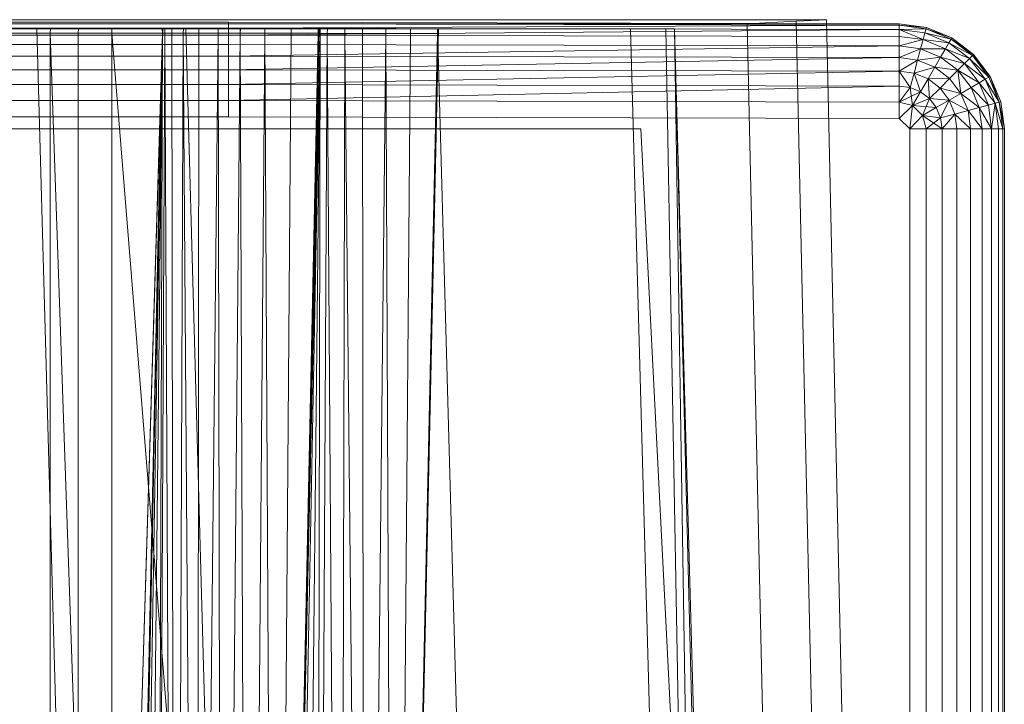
# Model space of a CAD drawing. Header units: metres. Extents: x 391.1 to 430.4, y 12.7 to 28.4.
# Tile 64 of 168: x 401.9462 to 402.0834, y 28.0042 to 28.0995. Entities that reach past the tile are written whole.
import ezdxf

# ---------------------------------------------------------------- set-up
doc = ezdxf.new("R2010")
doc.units = ezdxf.units.M
doc.layers.add('A-DETL-____-MBND', color=7, linetype='Continuous', lineweight=18)

# ---------------------------------------------------------------- blocks, each defined once
blk = doc.blocks.new('Family - Inodor PB-155331-02_PCI_P0')
at = {"layer": 'A-DETL-____-MBND', "color": 253, "true_color": 0xaaaaaa}
for p, q in [((0.01465, 0.72691), (0.38826, 0.72691)), ((0.01465, 0.72691), (0.38826, 0.72691)), ((0.03874, 0.72747), (0.36709, 0.72747)), ((0.36709, 0.72747), (0.03874, 0.72747)), ((0.36709, 0.72691), (0.03874, 0.72691)), ((0.03874, 0.72691), (0.36709, 0.72691)), ((0.10805, 0.72711), (0.29485, 0.72711)), ((0.10805, 0.72711), (0.29485, 0.72711)), ((0.29485, 0.72711), (0.10805, 0.72691)), ((0.10805, 0.72691), (0.29485, 0.72711)), ((0.10805, 0.72691), (0.29485, 0.72691)), ((0.10805, 0.72691), (0.29485, 0.72691)), ((0.10805, 0.72691), (0.29485, 0.72691)), ((0.29485, 0.72711), (0.29485, 0.72691)), ((0.29485, 0.72711), (0.38826, 0.72691)), ((0.29485, 0.72711), (0.29485, 0.72691)), ((0.29485, 0.72711), (0.38826, 0.72691)), ((0.29485, 0.72711), (0.29485, 0.72691)), ((0.29485, 0.72691), (0.29485, 0.72631)), ((0.29485, 0.72691), (0.38826, 0.72671)), ((0.29485, 0.72691), (0.29485, 0.72631)), ((0.38826, 0.72691), (0.29485, 0.72691)), ((0.29485, 0.72691), (0.38826, 0.72671)), ((0.29485, 0.72691), (0.29485, 0.72631)), ((0.29485, 0.72691), (0.38826, 0.72691)), ((0.29485, 0.72691), (0.38826, 0.72671)), ((0.36709, 0.72747), (0.37392, 0.72747)), ((0.37392, 0.72747), (0.36709, 0.72747)), ((0.37392, 0.72725), (0.36709, 0.72691)), ((0.36709, 0.72691), (0.37392, 0.72725)), ((0.3742, 0.40749), (0.36709, 0.72691)), ((0.3742, 0.40749), (0.36709, 0.72691)), ((0.37392, 0.72747), (0.37814, 0.72747)), ((0.37814, 0.72747), (0.37392, 0.72747)), ((0.37814, 0.72747), (0.37392, 0.72725)), ((0.37392, 0.72725), (0.37814, 0.72747)), ((0.38104, 0.40776), (0.37392, 0.72725)), ((0.38104, 0.40776), (0.37392, 0.72725)), ((0.38526, 0.40793), (0.37814, 0.72747)), ((0.38526, 0.40793), (0.37814, 0.72747)), ((0.38826, 0.72691), (0.39205, 0.72641)), ((0.38826, 0.72691), (0.39205, 0.72641)), ((0.38826, 0.72691), (0.38826, 0.72671)), ((0.38826, 0.72691), (0.39205, 0.72641)), ((0.38826, 0.72691), (0.38826, 0.72671)), ((0.38826, 0.72691), (0.39205, 0.72641)), ((0.38826, 0.72691), (0.38826, 0.72671)), ((0.10805, 0.72631), (0.29485, 0.72631)), ((0.10805, 0.72631), (0.29485, 0.72631)), ((0.10805, 0.72631), (0.29485, 0.72631)), ((0.29485, 0.72631), (0.10805, 0.72534)), ((0.10805, 0.72534), (0.29485, 0.72631)), ((0.12028, 0.7262), (0.28568, 0.7262)), ((0.1359, 0.7262), (0.27007, 0.7262)), ((0.26951, 0.7262), (0.13591, 0.7262)), ((0.13594, 0.72561), (0.27003, 0.72561)), ((0.13594, 0.72561), (0.27003, 0.72561)), ((0.27003, 0.72561), (0.13594, 0.72561)), ((0.13594, 0.72561), (0.27003, 0.72561)), ((0.24439, 0.7262), (0.26816, 0.7262)), ((0.26816, 0.7262), (0.28224, 0.21652)), ((0.26816, 0.7262), (0.28891, 0.7262)), ((0.28568, 0.7262), (0.26951, 0.2042)), ((0.26951, 0.7262), (0.27006, 0.7262)), ((0.26951, 0.2042), (0.28565, 0.7256)), ((0.26951, 0.2042), (0.28565, 0.7256)), ((0.27007, 0.7262), (0.27003, 0.72561)), ((0.27007, 0.7262), (0.27003, 0.72561)), ((0.27003, 0.72561), (0.27006, 0.7262)), ((0.27006, 0.7262), (0.27003, 0.72561)), ((0.27003, 0.72561), (0.27003, 0.44571)), ((0.27003, 0.72561), (0.27965, 0.44571)), ((0.27003, 0.72561), (0.27003, 0.44571)), ((0.28565, 0.7256), (0.27003, 0.72561)), ((0.27003, 0.72561), (0.28565, 0.7256)), ((0.27003, 0.72561), (0.27965, 0.44571)), ((0.27003, 0.72561), (0.27003, 0.44571)), ((0.27003, 0.72561), (0.27392, 0.72561)), ((0.27003, 0.72561), (0.27003, 0.44571)), ((0.27392, 0.72561), (0.27003, 0.72561)), ((0.27003, 0.21593), (0.28565, 0.7256)), ((0.27003, 0.21593), (0.28565, 0.7256)), ((0.27394, 0.7262), (0.27006, 0.7262)), ((0.28563, 0.7262), (0.27007, 0.7262)), ((0.27394, 0.7262), (0.27392, 0.72561)), ((0.27394, 0.7262), (0.27392, 0.72561)), ((0.27392, 0.72561), (0.27392, 0.44571)), ((0.27392, 0.72561), (0.27859, 0.72561)), ((0.27392, 0.72561), (0.27392, 0.44571)), ((0.27859, 0.72561), (0.27392, 0.72561)), ((0.27859, 0.7262), (0.27394, 0.7262)), ((0.27859, 0.7262), (0.27859, 0.72561)), ((0.27861, 0.7262), (0.27859, 0.72561)), ((0.27861, 0.7262), (0.27859, 0.7262)), ((0.27859, 0.72561), (0.27859, 0.7262)), ((0.27862, 0.7262), (0.27859, 0.72561)), ((0.27859, 0.72561), (0.27861, 0.7262)), ((0.27862, 0.7262), (0.27859, 0.72561)), ((0.27859, 0.72561), (0.27859, 0.44571)), ((0.27859, 0.72561), (0.30126, 0.44572)), ((0.27859, 0.72561), (0.27859, 0.44571)), ((0.3076, 0.72555), (0.27859, 0.72561)), ((0.27859, 0.72561), (0.3076, 0.72555)), ((0.27859, 0.72561), (0.30126, 0.44572)), ((0.27862, 0.7262), (0.27861, 0.7262)), ((0.30752, 0.7262), (0.27862, 0.7262)), ((0.28565, 0.7256), (0.27965, 0.44571)), ((0.27965, 0.44571), (0.28565, 0.7256)), ((0.28565, 0.7256), (0.27965, 0.44571)), ((0.27965, 0.44571), (0.28565, 0.7256)), ((0.28565, 0.7256), (0.27996, 0.44571)), ((0.27996, 0.44571), (0.28565, 0.7256)), ((0.28565, 0.7256), (0.28094, 0.44571)), ((0.28094, 0.44571), (0.28565, 0.7256)), ((0.28565, 0.7256), (0.28254, 0.44571)), ((0.28254, 0.44571), (0.28565, 0.7256)), ((0.28565, 0.7256), (0.28471, 0.44571)), ((0.28471, 0.44571), (0.28565, 0.7256)), ((0.28471, 0.44571), (0.28596, 0.7256)), ((0.28471, 0.44571), (0.28596, 0.7256)), ((0.28563, 0.7262), (0.28565, 0.7256)), ((0.28568, 0.7262), (0.28563, 0.7262)), ((0.28565, 0.7256), (0.28563, 0.7262)), ((0.28568, 0.7262), (0.28565, 0.7256)), ((0.28568, 0.7262), (0.28565, 0.7256)), ((0.28568, 0.7262), (0.28565, 0.7256)), ((0.28568, 0.7262), (0.28565, 0.7256)), ((0.28565, 0.7256), (0.28596, 0.7256)), ((0.28596, 0.7256), (0.28565, 0.7256)), ((0.28599, 0.7262), (0.28568, 0.7262)), ((0.28599, 0.7262), (0.28596, 0.7256)), ((0.28599, 0.7262), (0.28596, 0.7256)), ((0.28596, 0.7256), (0.28739, 0.44571)), ((0.28596, 0.7256), (0.28694, 0.7256)), ((0.28596, 0.7256), (0.28739, 0.44571)), ((0.28694, 0.7256), (0.28596, 0.7256)), ((0.28697, 0.7262), (0.28599, 0.7262)), ((0.28697, 0.7262), (0.28694, 0.7256)), ((0.28697, 0.7262), (0.28694, 0.7256)), ((0.28694, 0.7256), (0.28739, 0.44571)), ((0.28694, 0.7256), (0.28854, 0.7256)), ((0.28694, 0.7256), (0.28739, 0.44571)), ((0.28854, 0.7256), (0.28694, 0.7256)), ((0.28856, 0.7262), (0.28697, 0.7262)), ((0.28854, 0.7256), (0.28739, 0.44571)), ((0.28739, 0.44571), (0.28854, 0.7256)), ((0.28856, 0.7262), (0.28854, 0.7256)), ((0.28856, 0.7262), (0.28854, 0.7256)), ((0.28854, 0.7256), (0.29049, 0.44571)), ((0.28854, 0.7256), (0.29071, 0.7256)), ((0.28854, 0.7256), (0.29049, 0.44571)), ((0.29071, 0.7256), (0.28854, 0.7256)), ((0.29073, 0.7262), (0.28856, 0.7262)), ((0.28891, 0.7262), (0.30299, 0.21652)), ((0.28891, 0.7262), (0.32395, 0.7262)), ((0.29071, 0.7256), (0.29049, 0.44571)), ((0.29049, 0.44571), (0.29071, 0.7256)), ((0.29049, 0.44571), (0.29339, 0.7256)), ((0.29049, 0.44571), (0.29339, 0.7256)), ((0.29073, 0.7262), (0.29071, 0.7256)), ((0.29073, 0.7262), (0.29071, 0.7256)), ((0.29071, 0.7256), (0.29339, 0.7256)), ((0.29339, 0.7256), (0.29071, 0.7256)), ((0.2934, 0.7262), (0.29073, 0.7262)), ((0.2934, 0.7262), (0.29339, 0.7256)), ((0.2934, 0.7262), (0.29339, 0.7256)), ((0.29339, 0.7256), (0.2934, 0.7262)), ((0.2934, 0.7262), (0.29339, 0.7256)), ((0.29339, 0.7256), (0.29392, 0.44571)), ((0.29339, 0.7256), (0.29649, 0.7256)), ((0.29339, 0.7256), (0.29392, 0.44571)), ((0.29649, 0.7256), (0.29339, 0.7256)), ((0.29649, 0.7262), (0.2934, 0.7262)), ((0.29649, 0.7256), (0.29392, 0.44571)), ((0.29392, 0.44571), (0.29649, 0.7256)), ((0.38826, 0.72671), (0.29485, 0.72631)), ((0.29485, 0.72631), (0.38826, 0.72671)), ((0.29485, 0.72631), (0.29485, 0.72534)), ((0.29485, 0.72631), (0.38826, 0.72611)), ((0.29485, 0.72631), (0.29485, 0.72534)), ((0.29485, 0.72631), (0.38826, 0.72611)), ((0.29485, 0.72631), (0.29485, 0.72534)), ((0.29485, 0.72631), (0.38826, 0.72611)), ((0.38826, 0.72611), (0.29485, 0.72534)), ((0.29485, 0.72534), (0.38826, 0.72611)), ((0.29649, 0.7262), (0.29649, 0.7256)), ((0.29649, 0.7262), (0.29649, 0.7256)), ((0.29649, 0.7262), (0.29649, 0.7262)), ((0.29649, 0.7256), (0.29649, 0.7262)), ((0.2965, 0.7262), (0.29649, 0.7256)), ((0.2965, 0.7262), (0.29649, 0.7262)), ((0.29649, 0.7256), (0.29649, 0.7262)), ((0.2965, 0.7262), (0.29649, 0.7256)), ((0.29649, 0.7256), (0.29758, 0.44571)), ((0.29992, 0.7256), (0.29649, 0.7256)), ((0.29649, 0.7256), (0.29992, 0.7256)), ((0.29649, 0.7256), (0.29758, 0.44571)), ((0.29992, 0.7262), (0.2965, 0.7262)), ((0.29992, 0.7256), (0.29758, 0.44571)), ((0.29758, 0.44571), (0.29992, 0.7256)), ((0.29992, 0.7262), (0.29992, 0.7256)), ((0.29992, 0.7262), (0.29992, 0.7256)), ((0.29992, 0.7262), (0.29992, 0.7262)), ((0.29992, 0.7256), (0.29992, 0.7262)), ((0.29993, 0.7262), (0.29992, 0.7256)), ((0.29993, 0.7262), (0.29992, 0.7262)), ((0.29992, 0.7256), (0.29992, 0.7262)), ((0.29993, 0.7262), (0.29992, 0.7256)), ((0.29992, 0.7256), (0.30135, 0.44571)), ((0.29992, 0.7256), (0.30358, 0.7256)), ((0.29992, 0.7256), (0.30135, 0.44571)), ((0.30358, 0.7256), (0.29992, 0.7256)), ((0.30358, 0.7262), (0.29993, 0.7262)), ((0.3076, 0.72555), (0.30126, 0.44572)), ((0.30126, 0.44572), (0.3076, 0.72555)), ((0.30749, 0.7262), (0.30135, 0.44571)), ((0.30358, 0.7256), (0.30135, 0.44571)), ((0.30135, 0.44571), (0.30358, 0.7256)), ((0.30135, 0.44571), (0.30735, 0.7256)), ((0.30135, 0.44571), (0.30735, 0.7256)), ((0.3076, 0.72555), (0.30226, 0.44566)), ((0.30226, 0.44566), (0.3076, 0.72555)), ((0.30358, 0.7262), (0.30358, 0.7256)), ((0.30359, 0.7262), (0.30358, 0.7256)), ((0.30359, 0.7262), (0.30358, 0.7262)), ((0.30358, 0.7256), (0.30358, 0.7262)), ((0.30359, 0.7262), (0.30358, 0.7256)), ((0.30358, 0.7256), (0.30735, 0.7256)), ((0.30735, 0.7256), (0.30358, 0.7256)), ((0.30735, 0.7262), (0.30359, 0.7262)), ((0.3076, 0.72555), (0.30471, 0.44566)), ((0.30471, 0.44566), (0.3076, 0.72555)), ((0.3076, 0.72555), (0.30715, 0.44566)), ((0.30715, 0.44566), (0.3076, 0.72555)), ((0.30715, 0.44566), (0.3086, 0.72555)), ((0.30715, 0.44566), (0.3086, 0.72555)), ((0.30739, 0.7262), (0.30735, 0.7256)), ((0.30735, 0.7262), (0.30735, 0.7256)), ((0.30736, 0.7262), (0.30735, 0.7256)), ((0.30736, 0.7262), (0.30735, 0.7262)), ((0.30735, 0.7256), (0.30735, 0.7262)), ((0.30737, 0.7262), (0.30735, 0.7256)), ((0.30735, 0.7256), (0.30736, 0.7262)), ((0.30739, 0.7262), (0.30735, 0.7256)), ((0.30735, 0.7256), (0.30737, 0.7262)), ((0.30737, 0.7262), (0.30736, 0.7262)), ((0.30739, 0.7262), (0.30737, 0.7262)), ((0.30749, 0.7262), (0.30739, 0.7262)), ((0.30752, 0.7262), (0.3076, 0.72555)), ((0.30763, 0.7262), (0.30752, 0.7262)), ((0.3076, 0.72555), (0.30752, 0.7262)), ((0.30763, 0.7262), (0.3076, 0.72555)), ((0.30763, 0.7262), (0.3076, 0.72555)), ((0.3076, 0.72555), (0.3086, 0.72555)), ((0.3086, 0.72555), (0.3076, 0.72555)), ((0.30863, 0.7262), (0.30763, 0.7262)), ((0.30863, 0.7262), (0.3086, 0.72555)), ((0.30863, 0.7262), (0.3086, 0.72555)), ((0.3086, 0.72555), (0.31043, 0.44566)), ((0.3086, 0.72555), (0.31105, 0.72555)), ((0.3086, 0.72555), (0.31043, 0.44566)), ((0.31105, 0.72555), (0.3086, 0.72555)), ((0.31107, 0.7262), (0.30863, 0.7262)), ((0.31105, 0.72555), (0.31043, 0.44566)), ((0.31043, 0.44566), (0.31105, 0.72555)), ((0.31107, 0.7262), (0.31105, 0.72555)), ((0.31107, 0.7262), (0.31105, 0.72555)), ((0.31105, 0.72555), (0.31384, 0.44566)), ((0.31105, 0.72555), (0.31349, 0.72555)), ((0.31105, 0.72555), (0.31384, 0.44566)), ((0.31349, 0.72555), (0.31105, 0.72555)), ((0.3135, 0.7262), (0.31107, 0.7262)), ((0.3135, 0.7262), (0.31349, 0.72555)), ((0.3135, 0.7262), (0.31349, 0.72555)), ((0.31349, 0.72555), (0.31384, 0.44566)), ((0.31349, 0.72555), (0.31677, 0.72555)), ((0.31349, 0.72555), (0.31384, 0.44566)), ((0.31677, 0.72555), (0.31349, 0.72555)), ((0.31677, 0.7262), (0.3135, 0.7262)), ((0.31677, 0.72555), (0.31384, 0.44566)), ((0.31384, 0.44566), (0.31677, 0.72555)), ((0.31677, 0.7262), (0.31677, 0.72555)), ((0.31677, 0.7262), (0.31677, 0.72555)), ((0.31677, 0.7262), (0.31677, 0.7262)), ((0.31677, 0.72555), (0.31677, 0.7262)), ((0.32018, 0.7262), (0.31677, 0.7262)), ((0.31677, 0.7262), (0.31677, 0.72555)), ((0.31677, 0.72555), (0.31794, 0.44566)), ((0.32019, 0.72555), (0.31677, 0.72555)), ((0.31677, 0.72555), (0.32019, 0.72555)), ((0.31677, 0.72555), (0.31794, 0.44566)), ((0.32408, 0.7262), (0.31794, 0.44566)), ((0.32019, 0.72555), (0.31794, 0.44566)), ((0.31794, 0.44566), (0.32019, 0.72555)), ((0.31794, 0.44566), (0.32395, 0.72555)), ((0.31794, 0.44566), (0.32395, 0.72555)), ((0.32018, 0.7262), (0.32019, 0.72555)), ((0.32019, 0.7262), (0.32018, 0.7262)), ((0.32019, 0.72555), (0.32018, 0.7262)), ((0.32019, 0.7262), (0.32019, 0.72555)), ((0.3202, 0.7262), (0.32019, 0.72555)), ((0.3202, 0.7262), (0.32019, 0.7262)), ((0.32019, 0.72555), (0.32019, 0.7262)), ((0.3202, 0.7262), (0.32019, 0.72555)), ((0.32019, 0.72555), (0.32395, 0.72555)), ((0.32395, 0.72555), (0.32019, 0.72555)), ((0.32394, 0.7262), (0.3202, 0.7262)), ((0.32394, 0.7262), (0.32395, 0.72555)), ((0.32395, 0.7262), (0.32394, 0.7262)), ((0.32395, 0.72555), (0.32394, 0.7262)), ((0.32395, 0.7262), (0.33803, 0.21652)), ((0.32395, 0.7262), (0.35083, 0.7262)), ((0.32397, 0.7262), (0.32395, 0.72555)), ((0.32395, 0.7262), (0.32395, 0.72555)), ((0.32396, 0.7262), (0.32395, 0.72555)), ((0.32396, 0.7262), (0.32395, 0.7262)), ((0.32395, 0.72555), (0.32395, 0.7262)), ((0.32397, 0.7262), (0.32395, 0.72555)), ((0.32395, 0.72555), (0.32396, 0.7262)), ((0.32397, 0.7262), (0.32396, 0.7262)), ((0.32408, 0.7262), (0.32397, 0.7262)), ((0.35083, 0.7262), (0.36491, 0.21652)), ((0.35083, 0.7262), (0.35578, 0.7262)), ((0.35578, 0.7262), (0.36491, 0.21652)), ((0.35578, 0.7262), (0.35697, 0.7262)), ((0.35697, 0.7262), (0.36491, 0.21652)), ((0.35697, 0.7262), (0.36986, 0.21652)), ((0.35697, 0.7262), (0.37104, 0.21652)), ((0.38826, 0.72671), (0.38826, 0.72611)), ((0.38826, 0.72671), (0.392, 0.72621)), ((0.38826, 0.72671), (0.38826, 0.72611)), ((0.39205, 0.72641), (0.38826, 0.72671)), ((0.38826, 0.72671), (0.392, 0.72621)), ((0.38826, 0.72671), (0.38826, 0.72611)), ((0.38826, 0.72671), (0.39205, 0.72641)), ((0.38826, 0.72671), (0.392, 0.72621)), ((0.392, 0.72621), (0.38826, 0.72611)), ((0.38826, 0.72611), (0.392, 0.72621)), ((0.38826, 0.72611), (0.38826, 0.72514)), ((0.38826, 0.72611), (0.39184, 0.72564)), ((0.38826, 0.72611), (0.38826, 0.72514)), ((0.38826, 0.72611), (0.39159, 0.7247)), ((0.38826, 0.72611), (0.38826, 0.72514)), ((0.38826, 0.72611), (0.39184, 0.72564)), ((0.38826, 0.72611), (0.39159, 0.7247)), ((0.38826, 0.72611), (0.39184, 0.72564)), ((0.39184, 0.72564), (0.39159, 0.7247)), ((0.39184, 0.72564), (0.39159, 0.7247)), ((0.39159, 0.7247), (0.39184, 0.72564)), ((0.392, 0.72621), (0.39184, 0.72564)), ((0.392, 0.72621), (0.39184, 0.72564)), ((0.39184, 0.72564), (0.392, 0.72621)), ((0.39184, 0.72564), (0.39518, 0.72425)), ((0.39184, 0.72564), (0.39518, 0.72425)), ((0.39184, 0.72564), (0.39548, 0.72477)), ((0.39184, 0.72564), (0.39548, 0.72477)), ((0.39184, 0.72564), (0.39518, 0.72425)), ((0.39205, 0.72641), (0.392, 0.72621)), ((0.39205, 0.72641), (0.392, 0.72621)), ((0.392, 0.72621), (0.39205, 0.72641)), ((0.392, 0.72621), (0.39548, 0.72477)), ((0.392, 0.72621), (0.39548, 0.72477)), ((0.392, 0.72621), (0.39558, 0.72494)), ((0.392, 0.72621), (0.39558, 0.72494)), ((0.392, 0.72621), (0.39548, 0.72477)), ((0.39205, 0.72641), (0.39558, 0.72494)), ((0.39205, 0.72641), (0.39558, 0.72494)), ((0.39205, 0.72641), (0.39558, 0.72494)), ((0.39205, 0.72641), (0.39558, 0.72494)), ((0.10805, 0.72534), (0.29485, 0.72534)), ((0.10805, 0.72534), (0.29485, 0.72534)), ((0.10805, 0.72534), (0.29485, 0.72534)), ((0.29485, 0.72534), (0.29485, 0.72402)), ((0.29485, 0.72534), (0.38826, 0.72514)), ((0.29485, 0.72534), (0.29485, 0.72402)), ((0.29485, 0.72534), (0.38826, 0.72514)), ((0.29485, 0.72534), (0.29485, 0.72402)), ((0.29485, 0.72534), (0.38826, 0.72514)), ((0.38826, 0.72514), (0.38826, 0.72382)), ((0.39159, 0.7247), (0.38826, 0.72514)), ((0.38826, 0.72514), (0.38826, 0.72382)), ((0.39159, 0.7247), (0.38826, 0.72514)), ((0.38826, 0.72514), (0.39159, 0.7247)), ((0.38826, 0.72514), (0.38826, 0.72382)), ((0.39159, 0.7247), (0.38826, 0.72382)), ((0.38826, 0.72382), (0.39159, 0.7247)), ((0.39159, 0.7247), (0.39125, 0.72342)), ((0.39159, 0.7247), (0.39125, 0.72342)), ((0.39125, 0.72342), (0.39159, 0.7247)), ((0.39159, 0.7247), (0.3947, 0.72341)), ((0.39159, 0.7247), (0.3947, 0.72341)), ((0.39159, 0.7247), (0.39518, 0.72425)), ((0.39159, 0.7247), (0.39518, 0.72425)), ((0.39159, 0.7247), (0.3947, 0.72341)), ((0.39518, 0.72425), (0.3947, 0.72341)), ((0.39518, 0.72425), (0.3947, 0.72341)), ((0.3947, 0.72341), (0.39518, 0.72425)), ((0.39548, 0.72477), (0.39518, 0.72425)), ((0.39548, 0.72477), (0.39518, 0.72425)), ((0.39518, 0.72425), (0.39548, 0.72477)), ((0.39518, 0.72425), (0.39805, 0.72205)), ((0.39518, 0.72425), (0.39805, 0.72205)), ((0.39518, 0.72425), (0.39847, 0.72247)), ((0.39518, 0.72425), (0.39847, 0.72247)), ((0.39518, 0.72425), (0.39805, 0.72205)), ((0.39558, 0.72494), (0.39548, 0.72477)), ((0.39558, 0.72494), (0.39548, 0.72477)), ((0.39548, 0.72477), (0.39558, 0.72494)), ((0.39548, 0.72477), (0.39847, 0.72247)), ((0.39548, 0.72477), (0.39847, 0.72247)), ((0.39548, 0.72477), (0.39862, 0.72262)), ((0.39548, 0.72477), (0.39862, 0.72262)), ((0.39548, 0.72477), (0.39847, 0.72247)), ((0.39558, 0.72494), (0.39862, 0.72262)), ((0.39558, 0.72494), (0.39862, 0.72262)), ((0.39558, 0.72494), (0.39862, 0.72262)), ((0.39558, 0.72494), (0.39862, 0.72262)), ((0.10805, 0.72402), (0.29485, 0.72402)), ((0.10805, 0.72402), (0.29485, 0.72402)), ((0.10805, 0.72402), (0.29485, 0.72402)), ((0.29485, 0.72402), (0.38826, 0.72382)), ((0.29485, 0.72402), (0.29485, 0.72239)), ((0.29485, 0.72402), (0.38826, 0.72382)), ((0.29485, 0.72402), (0.38826, 0.72382)), ((0.29485, 0.72402), (0.29485, 0.72239)), ((0.38826, 0.72382), (0.29485, 0.72239)), ((0.29485, 0.72239), (0.38826, 0.72382)), ((0.38826, 0.72382), (0.38826, 0.72219)), ((0.38826, 0.72382), (0.39125, 0.72342)), ((0.38826, 0.72382), (0.38826, 0.72219)), ((0.38826, 0.72382), (0.39125, 0.72342)), ((0.38826, 0.72382), (0.38826, 0.72219)), ((0.38826, 0.72382), (0.39125, 0.72342)), ((0.39125, 0.72342), (0.38826, 0.72219)), ((0.38826, 0.72219), (0.39125, 0.72342)), ((0.39125, 0.72342), (0.39083, 0.72185)), ((0.39125, 0.72342), (0.39083, 0.72185)), ((0.39083, 0.72185), (0.39125, 0.72342)), ((0.39125, 0.72342), (0.39404, 0.72227)), ((0.39125, 0.72342), (0.39404, 0.72227)), ((0.39125, 0.72342), (0.3947, 0.72341)), ((0.39125, 0.72342), (0.3947, 0.72341)), ((0.39125, 0.72342), (0.39404, 0.72227)), ((0.3947, 0.72341), (0.39404, 0.72227)), ((0.3947, 0.72341), (0.39404, 0.72227)), ((0.39404, 0.72227), (0.3947, 0.72341)), ((0.3947, 0.72341), (0.39736, 0.72136)), ((0.3947, 0.72341), (0.39736, 0.72136)), ((0.3947, 0.72341), (0.39805, 0.72205)), ((0.3947, 0.72341), (0.39805, 0.72205)), ((0.3947, 0.72341), (0.39736, 0.72136)), ((0.10805, 0.72239), (0.29485, 0.72239)), ((0.10805, 0.72239), (0.29485, 0.72239)), ((0.10805, 0.72239), (0.29485, 0.72239)), ((0.29485, 0.72239), (0.38826, 0.72219)), ((0.29485, 0.72239), (0.29485, 0.72051)), ((0.29485, 0.72239), (0.38826, 0.72219)), ((0.29485, 0.72239), (0.29485, 0.72051)), ((0.29485, 0.72239), (0.38826, 0.72219)), ((0.38826, 0.72219), (0.29485, 0.72051)), ((0.29485, 0.72051), (0.38826, 0.72219)), ((0.38826, 0.72219), (0.38826, 0.72031)), ((0.38826, 0.72219), (0.39083, 0.72185)), ((0.38826, 0.72219), (0.38826, 0.72031)), ((0.38826, 0.72219), (0.39083, 0.72185)), ((0.38826, 0.72219), (0.38826, 0.72031)), ((0.38826, 0.72219), (0.39083, 0.72185)), ((0.39083, 0.72185), (0.38826, 0.72031)), ((0.38826, 0.72031), (0.39083, 0.72185)), ((0.39083, 0.72185), (0.39034, 0.72003)), ((0.39083, 0.72185), (0.39034, 0.72003)), ((0.39034, 0.72003), (0.39083, 0.72185)), ((0.39083, 0.72185), (0.39404, 0.72227)), ((0.39083, 0.72185), (0.39404, 0.72227)), ((0.39083, 0.72185), (0.39322, 0.72086)), ((0.39083, 0.72185), (0.39322, 0.72086)), ((0.39083, 0.72185), (0.39322, 0.72086)), ((0.39404, 0.72227), (0.39322, 0.72086)), ((0.39404, 0.72227), (0.39322, 0.72086)), ((0.39322, 0.72086), (0.39404, 0.72227)), ((0.39404, 0.72227), (0.39643, 0.72043)), ((0.39404, 0.72227), (0.39643, 0.72043)), ((0.39404, 0.72227), (0.39736, 0.72136)), ((0.39404, 0.72227), (0.39736, 0.72136)), ((0.39404, 0.72227), (0.39643, 0.72043)), ((0.39736, 0.72136), (0.39643, 0.72043)), ((0.39736, 0.72136), (0.39643, 0.72043)), ((0.39643, 0.72043), (0.39736, 0.72136)), ((0.39805, 0.72205), (0.39736, 0.72136)), ((0.39805, 0.72205), (0.39736, 0.72136)), ((0.39736, 0.72136), (0.39805, 0.72205)), ((0.39736, 0.72136), (0.39941, 0.7187)), ((0.39736, 0.72136), (0.39941, 0.7187)), ((0.39736, 0.72136), (0.40025, 0.71918)), ((0.39736, 0.72136), (0.40025, 0.71918)), ((0.39736, 0.72136), (0.39941, 0.7187)), ((0.39847, 0.72247), (0.39805, 0.72205)), ((0.39847, 0.72247), (0.39805, 0.72205)), ((0.39805, 0.72205), (0.39847, 0.72247)), ((0.39805, 0.72205), (0.40025, 0.71918)), ((0.39805, 0.72205), (0.40025, 0.71918)), ((0.39805, 0.72205), (0.40077, 0.71948)), ((0.39805, 0.72205), (0.40077, 0.71948)), ((0.39805, 0.72205), (0.40025, 0.71918)), ((0.39862, 0.72262), (0.39847, 0.72247)), ((0.39862, 0.72262), (0.39847, 0.72247)), ((0.39847, 0.72247), (0.39862, 0.72262)), ((0.39847, 0.72247), (0.40077, 0.71948)), ((0.39847, 0.72247), (0.40077, 0.71948)), ((0.39847, 0.72247), (0.40077, 0.71948)), ((0.39862, 0.72262), (0.40094, 0.71958)), ((0.39862, 0.72262), (0.40094, 0.71958)), ((0.39862, 0.72262), (0.40094, 0.71958)), ((0.39862, 0.72262), (0.40077, 0.71948)), ((0.39862, 0.72262), (0.40094, 0.71958)), ((0.39862, 0.72262), (0.40077, 0.71948)), ((0.10805, 0.72051), (0.29485, 0.72051)), ((0.10805, 0.72051), (0.29485, 0.72051)), ((0.10805, 0.72051), (0.29485, 0.72051)), ((0.29485, 0.72051), (0.38826, 0.72031)), ((0.29485, 0.72051), (0.29485, 0.71843)), ((0.29485, 0.72051), (0.38826, 0.72031)), ((0.29485, 0.72051), (0.29485, 0.71843)), ((0.29485, 0.72051), (0.38826, 0.72031)), ((0.38826, 0.72031), (0.29485, 0.71843)), ((0.29485, 0.71843), (0.38826, 0.72031)), ((0.38826, 0.72031), (0.38826, 0.71823)), ((0.38826, 0.72031), (0.39034, 0.72003)), ((0.38826, 0.72031), (0.38826, 0.71823)), ((0.38826, 0.72031), (0.3898, 0.71802)), ((0.38826, 0.72031), (0.38826, 0.71823)), ((0.38826, 0.72031), (0.39034, 0.72003)), ((0.38826, 0.72031), (0.3898, 0.71802)), ((0.38826, 0.72031), (0.39034, 0.72003)), ((0.39034, 0.72003), (0.3898, 0.71802)), ((0.39034, 0.72003), (0.3898, 0.71802)), ((0.3898, 0.71802), (0.39034, 0.72003)), ((0.39034, 0.72003), (0.39322, 0.72086)), ((0.39034, 0.72003), (0.39322, 0.72086)), ((0.39034, 0.72003), (0.39228, 0.71923)), ((0.39034, 0.72003), (0.39124, 0.71743)), ((0.39034, 0.72003), (0.39228, 0.71923)), ((0.39034, 0.72003), (0.39124, 0.71743)), ((0.39034, 0.72003), (0.39228, 0.71923)), ((0.39322, 0.72086), (0.39228, 0.71923)), ((0.39322, 0.72086), (0.39228, 0.71923)), ((0.39228, 0.71923), (0.39322, 0.72086)), ((0.39322, 0.72086), (0.39528, 0.71928)), ((0.39322, 0.72086), (0.39528, 0.71928)), ((0.39322, 0.72086), (0.39643, 0.72043)), ((0.39322, 0.72086), (0.39643, 0.72043)), ((0.39322, 0.72086), (0.39528, 0.71928)), ((0.39643, 0.72043), (0.39528, 0.71928)), ((0.39643, 0.72043), (0.39528, 0.71928)), ((0.39528, 0.71928), (0.39643, 0.72043)), ((0.39643, 0.72043), (0.39827, 0.71804)), ((0.39643, 0.72043), (0.39686, 0.71722)), ((0.39643, 0.72043), (0.39827, 0.71804)), ((0.39643, 0.72043), (0.39686, 0.71722)), ((0.39643, 0.72043), (0.39941, 0.7187)), ((0.39643, 0.72043), (0.39941, 0.7187)), ((0.39643, 0.72043), (0.39827, 0.71804)), ((0.39228, 0.71923), (0.39124, 0.71743)), ((0.39228, 0.71923), (0.39124, 0.71743)), ((0.39124, 0.71743), (0.39228, 0.71923)), ((0.39228, 0.71923), (0.39528, 0.71928)), ((0.39228, 0.71923), (0.39528, 0.71928)), ((0.39228, 0.71923), (0.39395, 0.71795)), ((0.39228, 0.71923), (0.39248, 0.71648)), ((0.39228, 0.71923), (0.39395, 0.71795)), ((0.39228, 0.71923), (0.39248, 0.71648)), ((0.39228, 0.71923), (0.39395, 0.71795)), ((0.39528, 0.71928), (0.39395, 0.71795)), ((0.39528, 0.71928), (0.39395, 0.71795)), ((0.39395, 0.71795), (0.39528, 0.71928)), ((0.39528, 0.71928), (0.39686, 0.71722)), ((0.39528, 0.71928), (0.39686, 0.71722)), ((0.39528, 0.71928), (0.39686, 0.71722)), ((0.39941, 0.7187), (0.39827, 0.71804)), ((0.39941, 0.7187), (0.39827, 0.71804)), ((0.39827, 0.71804), (0.39941, 0.7187)), ((0.40025, 0.71918), (0.39941, 0.7187)), ((0.40025, 0.71918), (0.39941, 0.7187)), ((0.39941, 0.7187), (0.40025, 0.71918)), ((0.39941, 0.7187), (0.4007, 0.71559)), ((0.39941, 0.7187), (0.4007, 0.71559)), ((0.39941, 0.7187), (0.40164, 0.71584)), ((0.39941, 0.7187), (0.40164, 0.71584)), ((0.39941, 0.7187), (0.4007, 0.71559)), ((0.40077, 0.71948), (0.40025, 0.71918)), ((0.40077, 0.71948), (0.40025, 0.71918)), ((0.40025, 0.71918), (0.40077, 0.71948)), ((0.40025, 0.71918), (0.40164, 0.71584)), ((0.40025, 0.71918), (0.40164, 0.71584)), ((0.40025, 0.71918), (0.40221, 0.716)), ((0.40025, 0.71918), (0.40221, 0.716)), ((0.40025, 0.71918), (0.40164, 0.71584)), ((0.40094, 0.71958), (0.40077, 0.71948)), ((0.40094, 0.71958), (0.40077, 0.71948)), ((0.40077, 0.71948), (0.40094, 0.71958)), ((0.40077, 0.71948), (0.40221, 0.716)), ((0.40077, 0.71948), (0.40221, 0.716)), ((0.40077, 0.71948), (0.40221, 0.716)), ((0.40094, 0.71958), (0.40241, 0.71605)), ((0.40094, 0.71958), (0.40241, 0.71605)), ((0.40094, 0.71958), (0.40241, 0.71605)), ((0.40094, 0.71958), (0.40221, 0.716)), ((0.40094, 0.71958), (0.40241, 0.71605)), ((0.40094, 0.71958), (0.40221, 0.716)), ((0.10805, 0.71843), (0.29485, 0.71843)), ((0.10805, 0.71843), (0.29485, 0.71843)), ((0.10805, 0.71843), (0.29485, 0.71843)), ((0.29485, 0.71843), (0.38826, 0.71823)), ((0.29485, 0.71843), (0.29485, 0.71621)), ((0.29485, 0.71843), (0.38826, 0.71823)), ((0.29485, 0.71843), (0.29485, 0.71621)), ((0.29485, 0.71843), (0.38826, 0.71823)), ((0.38826, 0.71823), (0.29485, 0.71621)), ((0.29485, 0.71621), (0.38826, 0.71823)), ((0.38826, 0.71823), (0.38826, 0.71601)), ((0.3898, 0.71802), (0.38826, 0.71823)), ((0.38826, 0.71823), (0.38826, 0.71601)), ((0.3898, 0.71802), (0.38826, 0.71823)), ((0.38826, 0.71823), (0.3898, 0.71802)), ((0.38826, 0.71823), (0.38826, 0.71601)), ((0.3898, 0.71802), (0.38826, 0.71601)), ((0.3898, 0.71802), (0.38826, 0.71601)), ((0.38826, 0.71601), (0.3898, 0.71802)), ((0.38826, 0.71601), (0.39124, 0.71743)), ((0.38826, 0.71601), (0.39124, 0.71743)), ((0.3898, 0.71802), (0.39013, 0.71551)), ((0.3898, 0.71802), (0.39124, 0.71743)), ((0.3898, 0.71802), (0.39124, 0.71743)), ((0.3898, 0.71802), (0.39124, 0.71743)), ((0.39124, 0.71743), (0.39013, 0.71551)), ((0.39124, 0.71743), (0.39013, 0.71551)), ((0.39013, 0.71551), (0.39124, 0.71743)), ((0.39124, 0.71743), (0.39248, 0.71648)), ((0.39124, 0.71743), (0.39248, 0.71648)), ((0.39124, 0.71743), (0.39248, 0.71648)), ((0.39395, 0.71795), (0.39248, 0.71648)), ((0.39395, 0.71795), (0.39248, 0.71648)), ((0.39248, 0.71648), (0.39395, 0.71795)), ((0.39395, 0.71795), (0.39523, 0.71628)), ((0.39395, 0.71795), (0.39523, 0.71628)), ((0.39395, 0.71795), (0.39686, 0.71722)), ((0.39395, 0.71795), (0.39523, 0.71628)), ((0.39395, 0.71795), (0.39686, 0.71722)), ((0.39827, 0.71804), (0.39686, 0.71722)), ((0.39827, 0.71804), (0.39686, 0.71722)), ((0.39686, 0.71722), (0.39827, 0.71804)), ((0.39827, 0.71804), (0.39942, 0.71525)), ((0.39827, 0.71804), (0.39942, 0.71525)), ((0.39827, 0.71804), (0.4007, 0.71559)), ((0.39827, 0.71804), (0.4007, 0.71559)), ((0.39827, 0.71804), (0.39942, 0.71525)), ((0.10805, 0.71621), (0.29485, 0.71621)), ((0.10805, 0.71621), (0.29485, 0.71621)), ((0.10805, 0.71621), (0.29485, 0.71621)), ((0.29485, 0.71621), (0.38826, 0.71601)), ((0.29485, 0.71621), (0.29485, 0.71393)), ((0.29485, 0.71621), (0.38826, 0.71601)), ((0.29485, 0.71621), (0.29485, 0.71393)), ((0.29485, 0.71621), (0.38826, 0.71601)), ((0.38826, 0.71601), (0.38826, 0.71373)), ((0.38826, 0.71601), (0.39013, 0.71551)), ((0.38826, 0.71601), (0.38826, 0.71373)), ((0.38826, 0.71373), (0.38826, 0.71601)), ((0.38826, 0.71601), (0.39013, 0.71551)), ((0.38826, 0.71601), (0.39013, 0.71551)), ((0.39248, 0.71648), (0.39013, 0.71551)), ((0.39013, 0.71551), (0.39248, 0.71648)), ((0.39013, 0.71551), (0.39248, 0.71648)), ((0.39248, 0.71648), (0.39151, 0.71413)), ((0.39248, 0.71648), (0.39343, 0.71524)), ((0.39248, 0.71648), (0.39343, 0.71524)), ((0.39248, 0.71648), (0.39523, 0.71628)), ((0.39248, 0.71648), (0.39343, 0.71524)), ((0.39248, 0.71648), (0.39523, 0.71628)), ((0.39523, 0.71628), (0.39343, 0.71524)), ((0.39523, 0.71628), (0.39343, 0.71524)), ((0.39343, 0.71524), (0.39523, 0.71628)), ((0.39523, 0.71628), (0.39402, 0.7138)), ((0.39402, 0.7138), (0.39523, 0.71628)), ((0.39686, 0.71722), (0.39523, 0.71628)), ((0.39686, 0.71722), (0.39523, 0.71628)), ((0.39523, 0.71628), (0.39686, 0.71722)), ((0.39523, 0.71628), (0.39603, 0.71434)), ((0.39523, 0.71628), (0.39603, 0.71434)), ((0.39523, 0.71628), (0.39785, 0.71483)), ((0.39523, 0.71628), (0.39603, 0.71434)), ((0.39523, 0.71628), (0.39785, 0.71483)), ((0.39686, 0.71722), (0.39785, 0.71483)), ((0.39686, 0.71722), (0.39785, 0.71483)), ((0.39686, 0.71722), (0.39942, 0.71525)), ((0.39686, 0.71722), (0.39785, 0.71483)), ((0.39686, 0.71722), (0.39942, 0.71525)), ((0.40221, 0.716), (0.40164, 0.71584)), ((0.40221, 0.716), (0.40164, 0.71584)), ((0.40164, 0.71584), (0.40221, 0.716)), ((0.40241, 0.71605), (0.40221, 0.716)), ((0.40241, 0.71605), (0.40221, 0.716)), ((0.40221, 0.716), (0.40241, 0.71605)), ((0.40221, 0.716), (0.40271, 0.71226)), ((0.40221, 0.716), (0.40271, 0.71226)), ((0.40221, 0.716), (0.40291, 0.71226)), ((0.40221, 0.716), (0.40291, 0.71226)), ((0.40221, 0.716), (0.40271, 0.71226)), ((0.40241, 0.71605), (0.40291, 0.71226)), ((0.40241, 0.71605), (0.40291, 0.71226)), ((0.40241, 0.71605), (0.40291, 0.71226)), ((0.40241, 0.71605), (0.40291, 0.71226)), ((0.39013, 0.71551), (0.38826, 0.71373)), ((0.38826, 0.71373), (0.39013, 0.71551)), ((0.38826, 0.71373), (0.39013, 0.71551)), ((0.39013, 0.71551), (0.38973, 0.71226)), ((0.38973, 0.71226), (0.39013, 0.71551)), ((0.39013, 0.71551), (0.39151, 0.71413)), ((0.39013, 0.71551), (0.39151, 0.71413)), ((0.39013, 0.71551), (0.39343, 0.71524)), ((0.39013, 0.71551), (0.39151, 0.71413)), ((0.39013, 0.71551), (0.39343, 0.71524)), ((0.39343, 0.71524), (0.39151, 0.71413)), ((0.39343, 0.71524), (0.39151, 0.71413)), ((0.39151, 0.71413), (0.39343, 0.71524)), ((0.39343, 0.71524), (0.39402, 0.7138)), ((0.39343, 0.71524), (0.39402, 0.7138)), ((0.39343, 0.71524), (0.39402, 0.7138)), ((0.39785, 0.71483), (0.39603, 0.71434)), ((0.39785, 0.71483), (0.39603, 0.71434)), ((0.39603, 0.71434), (0.39785, 0.71483)), ((0.39942, 0.71525), (0.39785, 0.71483)), ((0.39942, 0.71525), (0.39785, 0.71483)), ((0.39785, 0.71483), (0.39942, 0.71525)), ((0.39785, 0.71483), (0.39819, 0.71226)), ((0.39785, 0.71483), (0.39819, 0.71226)), ((0.39785, 0.71483), (0.39982, 0.71226)), ((0.39785, 0.71483), (0.39819, 0.71226)), ((0.39785, 0.71483), (0.39982, 0.71226)), ((0.4007, 0.71559), (0.39942, 0.71525)), ((0.4007, 0.71559), (0.39942, 0.71525)), ((0.39942, 0.71525), (0.4007, 0.71559)), ((0.39942, 0.71525), (0.39982, 0.71226)), ((0.39942, 0.71525), (0.39982, 0.71226)), ((0.39942, 0.71525), (0.40114, 0.71226)), ((0.39942, 0.71525), (0.39982, 0.71226)), ((0.39942, 0.71525), (0.40114, 0.71226)), ((0.40164, 0.71584), (0.4007, 0.71559)), ((0.40164, 0.71584), (0.4007, 0.71559)), ((0.4007, 0.71559), (0.40164, 0.71584)), ((0.4007, 0.71559), (0.40114, 0.71226)), ((0.4007, 0.71559), (0.40114, 0.71226)), ((0.4007, 0.71559), (0.40114, 0.71226)), ((0.40164, 0.71584), (0.40114, 0.71226)), ((0.40114, 0.71226), (0.40164, 0.71584)), ((0.40164, 0.71584), (0.40211, 0.71226)), ((0.40164, 0.71584), (0.40211, 0.71226)), ((0.40164, 0.71584), (0.40271, 0.71226)), ((0.40164, 0.71584), (0.40211, 0.71226)), ((0.40164, 0.71584), (0.40271, 0.71226)), ((0.10805, 0.71393), (0.29485, 0.71393)), ((0.10805, 0.71393), (0.29485, 0.71393)), ((0.10805, 0.71393), (0.29485, 0.71393)), ((0.29485, 0.71393), (0.38826, 0.71373)), ((0.29485, 0.71393), (0.38826, 0.71373)), ((0.29485, 0.71393), (0.38826, 0.71373)), ((0.38826, 0.71373), (0.38973, 0.71226)), ((0.38826, 0.71373), (0.38973, 0.71226)), ((0.38826, 0.71373), (0.38973, 0.71226)), ((0.39151, 0.71413), (0.38973, 0.71226)), ((0.38973, 0.71226), (0.39151, 0.71413)), ((0.38973, 0.71226), (0.39151, 0.71413)), ((0.39151, 0.71413), (0.39201, 0.71226)), ((0.39151, 0.71413), (0.39402, 0.7138)), ((0.39151, 0.71413), (0.39201, 0.71226)), ((0.39151, 0.71413), (0.39402, 0.7138)), ((0.39151, 0.71413), (0.39423, 0.71226)), ((0.39151, 0.71413), (0.39201, 0.71226)), ((0.39151, 0.71413), (0.39402, 0.7138)), ((0.39151, 0.71413), (0.39423, 0.71226)), ((0.39402, 0.7138), (0.39201, 0.71226)), ((0.39402, 0.7138), (0.39603, 0.71434)), ((0.39402, 0.7138), (0.39603, 0.71434)), ((0.39402, 0.7138), (0.39603, 0.71434)), ((0.39402, 0.7138), (0.39423, 0.71226)), ((0.39402, 0.7138), (0.39423, 0.71226)), ((0.39402, 0.7138), (0.39423, 0.71226)), ((0.39603, 0.71434), (0.39423, 0.71226)), ((0.39423, 0.71226), (0.39603, 0.71434)), ((0.39603, 0.71434), (0.39631, 0.71226)), ((0.39603, 0.71434), (0.39631, 0.71226)), ((0.39603, 0.71434), (0.39819, 0.71226)), ((0.39603, 0.71434), (0.39631, 0.71226)), ((0.39603, 0.71434), (0.39819, 0.71226)), ((0.35226, 0.71226), (0.04887, 0.71226)), ((0.35226, 0.71226), (0.04887, 0.71226)), ((0.3592, 0.57586), (0.35226, 0.71226)), ((0.35226, 0.71226), (0.36063, 0.54781)), ((0.38973, 0.71226), (0.38973, 0.57723)), ((0.38973, 0.71226), (0.39201, 0.71226)), ((0.38973, 0.71226), (0.38973, 0.57723)), ((0.38973, 0.71226), (0.39201, 0.71226)), ((0.38973, 0.71226), (0.38973, 0.57723)), ((0.38973, 0.71226), (0.39201, 0.71226)), ((0.39201, 0.71226), (0.39201, 0.57723)), ((0.39201, 0.71226), (0.39423, 0.71226)), ((0.39201, 0.71226), (0.39201, 0.57723)), ((0.39423, 0.71226), (0.39201, 0.71226)), ((0.39201, 0.71226), (0.39423, 0.71226)), ((0.39201, 0.71226), (0.39201, 0.57723)), ((0.39423, 0.71226), (0.39423, 0.57723)), ((0.39423, 0.71226), (0.39631, 0.71226)), ((0.39423, 0.71226), (0.39423, 0.57723)), ((0.39423, 0.71226), (0.39631, 0.71226)), ((0.39423, 0.71226), (0.39423, 0.57723)), ((0.39423, 0.71226), (0.39631, 0.71226)), ((0.39631, 0.71226), (0.39631, 0.57723)), ((0.39819, 0.71226), (0.39631, 0.71226)), ((0.39631, 0.71226), (0.39631, 0.57723)), ((0.39819, 0.71226), (0.39631, 0.71226)), ((0.39631, 0.71226), (0.39819, 0.71226)), ((0.39631, 0.71226), (0.39631, 0.57723)), ((0.39819, 0.71226), (0.39819, 0.57723)), ((0.39982, 0.71226), (0.39819, 0.71226)), ((0.39819, 0.71226), (0.39819, 0.57723)), ((0.39982, 0.71226), (0.39819, 0.71226)), ((0.39819, 0.71226), (0.39982, 0.71226)), ((0.39819, 0.71226), (0.39819, 0.57723)), ((0.39982, 0.71226), (0.39982, 0.57723)), ((0.40114, 0.71226), (0.39982, 0.71226)), ((0.39982, 0.71226), (0.39982, 0.57723)), ((0.40114, 0.71226), (0.39982, 0.71226)), ((0.39982, 0.71226), (0.40114, 0.71226)), ((0.39982, 0.71226), (0.39982, 0.57723)), ((0.40114, 0.71226), (0.40114, 0.57723)), ((0.40114, 0.71226), (0.40211, 0.71226)), ((0.40114, 0.71226), (0.40114, 0.57723)), ((0.40114, 0.71226), (0.40211, 0.71226)), ((0.40114, 0.71226), (0.40114, 0.57723)), ((0.40114, 0.71226), (0.40211, 0.71226)), ((0.40211, 0.71226), (0.40211, 0.57723)), ((0.40271, 0.71226), (0.40211, 0.71226)), ((0.40211, 0.71226), (0.40211, 0.57723)), ((0.40271, 0.71226), (0.40211, 0.71226)), ((0.40211, 0.71226), (0.40271, 0.71226)), ((0.40211, 0.71226), (0.40211, 0.57723)), ((0.40271, 0.71226), (0.40271, 0.57723)), ((0.40291, 0.71226), (0.40271, 0.71226)), ((0.40271, 0.71226), (0.40271, 0.57723)), ((0.40291, 0.71226), (0.40271, 0.71226)), ((0.40271, 0.71226), (0.40291, 0.71226)), ((0.40271, 0.71226), (0.40271, 0.57723)), ((0.40291, 0.71226), (0.40291, 0.57723)), ((0.40291, 0.71226), (0.40291, 0.57723)), ((0.40291, 0.71226), (0.40291, 0.57723)), ((0.40291, 0.71226), (0.40291, 0.57723))]:
    blk.add_line(p, q, dxfattribs=at)
blk = doc.blocks.new('LONDR55-XX_ZZ-ARQ-CAA-M3D-Londres55_ifc-1-02_PCI_P0')
at = {"layer": 'A-DETL-____-MBND', "color": 253, "lineweight": 18, "true_color": 0xaaaaaa}
blk.add_blockref('Family - Inodor PB-155331-02_PCI_P0', (401.68048, 27.37206), dxfattribs=at)

msp = doc.modelspace()

# ---------------------------------------------------------------- block references
at = {"lineweight": 5}
msp.add_blockref('LONDR55-XX_ZZ-ARQ-CAA-M3D-Londres55_ifc-1-02_PCI_P0', (0, 0), dxfattribs=at)

doc.saveas('drawing.dxf')
